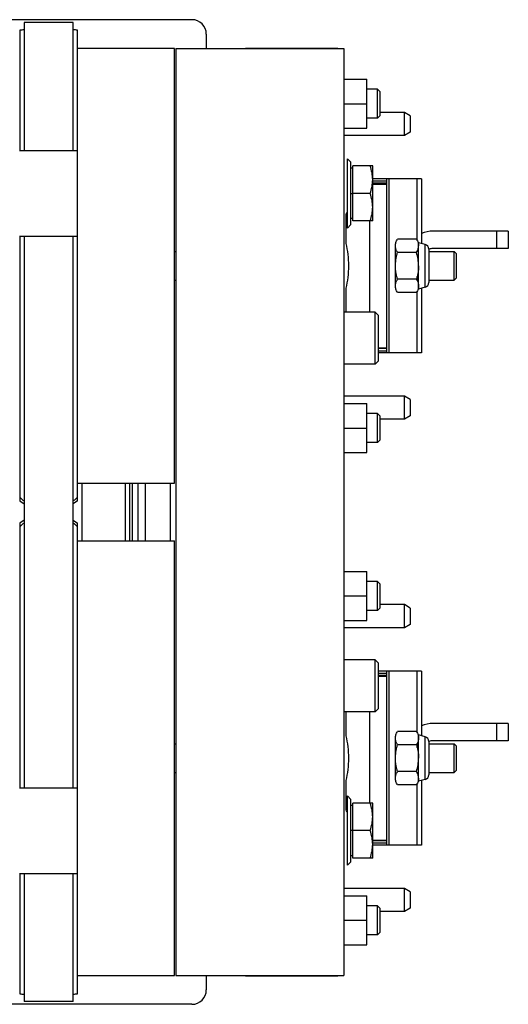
# Model space of a CAD drawing. Extents: x -1680 to 1181, y 8 to 1739.
# Tile 50 of 73: x -528 to -359, y 1399 to 1739. Entities that reach past the tile are written whole.
import ezdxf

# ---------------------------------------------------------------- set-up
doc = ezdxf.new("R2010")
doc.units = 0
doc.header["$LTSCALE"] = 65.395
doc.layers.add('SG48_1', color=7, linetype='CONTINUOUS')

msp = doc.modelspace()

# ---------------------------------------------------------------- linework, layer by layer
at = {"layer": 'SG48_1', "color": 6, "linetype": 'CONTINUOUS'}
for p, q in [((-468.83, 1739.23), (-531.33, 1739.23)), ((-509.8, 1738.23), (-526.8, 1738.23)), ((-526.8, 1738.23), (-526.8, 1694.03)), ((-509.8, 1694.03), (-509.8, 1738.23)), ((-528.3, 1735.65), (-528.3, 1694.03)), ((-508.3, 1573.05), (-508.3, 1735.65)), ((-463.83, 1734.23), (-463.83, 1729.23)), ((-474.8, 1729.23), (-508.3, 1729.23)), ((-474.8, 1579.23), (-474.8, 1729.23)), ((-474.35, 1729.23), (-416.35, 1729.23)), ((-474.35, 1729.23), (-474.35, 1409.23)), ((-416.35, 1729.23), (-416.35, 1409.23)), ((-416.35, 1718.73), (-408.35, 1718.73)), ((-408.35, 1701.73), (-408.35, 1718.73)), ((-404.7, 1715.23), (-408.35, 1715.23)), ((-404.7, 1705.23), (-404.7, 1715.23)), ((-403.8, 1714.33), (-404.7, 1715.23)), ((-403.8, 1706.13), (-403.8, 1714.33)), ((-416.35, 1710.23), (-408.35, 1710.23)), ((-395.35, 1707.23), (-403.8, 1707.23)), ((-393.35, 1706.07), (-395.35, 1707.23)), ((-395.35, 1699.23), (-395.35, 1707.23)), ((-404.7, 1705.23), (-408.35, 1705.23)), ((-403.8, 1706.13), (-404.7, 1705.23)), ((-416.35, 1701.73), (-408.35, 1701.73)), ((-393.35, 1700.38), (-395.35, 1699.23)), ((-395.35, 1699.23), (-416.35, 1699.23)), ((-528.33, 1694.03), (-508.3, 1694.03)), ((-415.1, 1691.23), (-413.85, 1689.98)), ((-413.85, 1668.48), (-413.85, 1689.98)), ((-413.25, 1687.93), (-413.85, 1687.93)), ((-406.35, 1688.73), (-413.25, 1688.73)), ((-406.35, 1669.73), (-406.35, 1688.73)), ((-389.49, 1684.23), (-406.35, 1684.23)), ((-401.49, 1624.23), (-401.49, 1684.23)), ((-389.49, 1684.23), (-389.49, 1661.96)), ((-401.49, 1682.73), (-406.35, 1682.73)), ((-407.2, 1679.23), (-413.25, 1679.23)), ((-413.25, 1670.53), (-413.85, 1670.53)), ((-406.35, 1669.73), (-413.25, 1669.73)), ((-407.49, 1669.73), (-407.49, 1638.23)), ((-415.1, 1667.23), (-413.85, 1668.48)), ((-359.49, 1666.23), (-385.49, 1666.23)), ((-359.49, 1666.23), (-359.49, 1660.23)), ((-528.33, 1664.43), (-508.3, 1664.43)), ((-528.3, 1664.43), (-528.3, 1574.31)), ((-526.8, 1664.43), (-526.8, 1474.03)), ((-509.8, 1474.03), (-509.8, 1664.43)), ((-391.2, 1663.47), (-397.77, 1663.47)), ((-474.8, 1659.23), (-474.35, 1659.23)), ((-388.22, 1661.62), (-390.49, 1662.23)), ((-390.49, 1654.23), (-390.49, 1661.16)), ((-386.99, 1659.23), (-378.25, 1659.23)), ((-359.49, 1660.23), (-385.49, 1660.23)), ((-378.25, 1659.23), (-377.35, 1658.33)), ((-378.25, 1649.23), (-378.25, 1659.23)), ((-391.2, 1658.85), (-397.77, 1658.85)), ((-377.35, 1650.13), (-377.35, 1658.33)), ((-474.8, 1649.23), (-474.35, 1649.23)), ((-391.2, 1649.61), (-397.77, 1649.61)), ((-386.99, 1649.23), (-378.25, 1649.23)), ((-378.25, 1649.23), (-377.35, 1650.13)), ((-388.22, 1646.83), (-390.49, 1646.23)), ((-389.49, 1646.5), (-389.49, 1624.23)), ((-391.2, 1644.99), (-397.77, 1644.99)), ((-405.55, 1638.23), (-416.35, 1638.23)), ((-404.35, 1637.03), (-405.55, 1638.23)), ((-405.55, 1620.23), (-405.55, 1638.23)), ((-404.35, 1621.43), (-404.35, 1637.03)), ((-401.49, 1625.73), (-404.35, 1625.73)), ((-389.49, 1624.23), (-404.35, 1624.23)), ((-405.55, 1620.23), (-416.35, 1620.23)), ((-404.35, 1621.43), (-405.55, 1620.23)), ((-395.35, 1609.23), (-416.35, 1609.23)), ((-393.35, 1608.07), (-395.35, 1609.23)), ((-395.35, 1601.23), (-395.35, 1609.23)), ((-416.35, 1606.73), (-408.35, 1606.73)), ((-408.35, 1589.73), (-408.35, 1606.73)), ((-404.7, 1603.23), (-408.35, 1603.23)), ((-403.8, 1602.33), (-404.7, 1603.23)), ((-404.7, 1593.23), (-404.7, 1603.23)), ((-403.8, 1594.13), (-403.8, 1602.33)), ((-393.35, 1602.38), (-395.35, 1601.23)), ((-416.35, 1598.23), (-408.35, 1598.23)), ((-395.35, 1601.23), (-403.8, 1601.23)), ((-404.7, 1593.23), (-408.35, 1593.23)), ((-403.8, 1594.13), (-404.7, 1593.23)), ((-416.35, 1589.73), (-408.35, 1589.73)), ((-508.3, 1579.23), (-474.8, 1579.23)), ((-491.8, 1559.23), (-491.8, 1579.23)), ((-490.3, 1559.23), (-490.3, 1579.23)), ((-487.33, 1559.23), (-487.33, 1579.23)), ((-508.3, 1573.05), (-509.8, 1572)), ((-528.3, 1564.15), (-528.3, 1474.03)), ((-509.8, 1566.46), (-508.3, 1565.41)), ((-508.3, 1402.81), (-508.3, 1565.41)), ((-508.3, 1559.23), (-474.8, 1559.23)), ((-474.8, 1409.23), (-474.8, 1559.23)), ((-416.35, 1548.73), (-408.35, 1548.73)), ((-408.35, 1531.73), (-408.35, 1548.73)), ((-404.7, 1545.23), (-408.35, 1545.23)), ((-403.8, 1544.33), (-404.7, 1545.23)), ((-404.7, 1535.23), (-404.7, 1545.23)), ((-403.8, 1536.13), (-403.8, 1544.33)), ((-416.35, 1540.23), (-408.35, 1540.23)), ((-395.35, 1537.23), (-403.8, 1537.23)), ((-393.35, 1536.07), (-395.35, 1537.23)), ((-395.35, 1529.23), (-395.35, 1537.23)), ((-404.7, 1535.23), (-408.35, 1535.23)), ((-403.8, 1536.13), (-404.7, 1535.23)), ((-416.35, 1531.73), (-408.35, 1531.73)), ((-393.35, 1530.38), (-395.35, 1529.23)), ((-395.35, 1529.23), (-416.35, 1529.23)), ((-405.55, 1518.23), (-416.35, 1518.23)), ((-404.35, 1517.03), (-405.55, 1518.23)), ((-405.55, 1500.23), (-405.55, 1518.23)), ((-404.35, 1501.43), (-404.35, 1517.03)), ((-389.49, 1514.23), (-404.35, 1514.23)), ((-401.49, 1454.23), (-401.49, 1514.23)), ((-389.49, 1514.23), (-389.49, 1491.96)), ((-401.49, 1512.73), (-404.35, 1512.73)), ((-405.55, 1500.23), (-416.35, 1500.23)), ((-407.49, 1500.23), (-407.49, 1468.73)), ((-404.35, 1501.43), (-405.55, 1500.23)), ((-359.49, 1496.23), (-385.49, 1496.23)), ((-359.49, 1496.23), (-359.49, 1490.23)), ((-391.2, 1493.47), (-397.77, 1493.47)), ((-474.8, 1489.23), (-474.35, 1489.23)), ((-388.22, 1491.62), (-390.49, 1492.23)), ((-386.99, 1489.23), (-378.25, 1489.23)), ((-359.49, 1490.23), (-385.49, 1490.23)), ((-378.25, 1489.23), (-377.35, 1488.33)), ((-378.25, 1479.23), (-378.25, 1489.23)), ((-391.2, 1488.85), (-397.77, 1488.85)), ((-377.35, 1480.13), (-377.35, 1488.33)), ((-390.49, 1477.3), (-390.49, 1484.23)), ((-474.8, 1479.23), (-474.35, 1479.23)), ((-391.2, 1479.61), (-397.77, 1479.61)), ((-386.99, 1479.23), (-378.25, 1479.23)), ((-378.25, 1479.23), (-377.35, 1480.13)), ((-388.22, 1476.83), (-390.49, 1476.23)), ((-389.49, 1476.5), (-389.49, 1454.23)), ((-528.33, 1474.03), (-508.3, 1474.03)), ((-391.2, 1474.99), (-397.77, 1474.99)), ((-415.1, 1471.23), (-413.85, 1469.98)), ((-413.85, 1448.48), (-413.85, 1469.98)), ((-413.25, 1467.93), (-413.85, 1467.93)), ((-406.35, 1468.73), (-413.25, 1468.73)), ((-406.35, 1449.73), (-406.35, 1468.73)), ((-407.2, 1459.23), (-413.25, 1459.23)), ((-401.49, 1455.73), (-406.35, 1455.73)), ((-389.49, 1454.23), (-406.35, 1454.23)), ((-415.1, 1447.23), (-413.85, 1448.48)), ((-413.25, 1450.53), (-413.85, 1450.53)), ((-406.35, 1449.73), (-413.25, 1449.73)), ((-528.33, 1444.43), (-508.3, 1444.43)), ((-528.3, 1444.43), (-528.3, 1402.81)), ((-526.8, 1444.43), (-526.8, 1400.23)), ((-509.8, 1400.23), (-509.8, 1444.43)), ((-395.35, 1439.23), (-416.35, 1439.23)), ((-393.35, 1438.07), (-395.35, 1439.23)), ((-395.35, 1431.23), (-395.35, 1439.23)), ((-416.35, 1436.73), (-408.35, 1436.73)), ((-408.35, 1419.73), (-408.35, 1436.73)), ((-404.7, 1433.23), (-408.35, 1433.23)), ((-403.8, 1432.33), (-404.7, 1433.23)), ((-404.7, 1423.23), (-404.7, 1433.23)), ((-403.8, 1424.13), (-403.8, 1432.33)), ((-393.35, 1432.38), (-395.35, 1431.23)), ((-416.35, 1428.23), (-408.35, 1428.23)), ((-395.35, 1431.23), (-403.8, 1431.23)), ((-404.7, 1423.23), (-408.35, 1423.23)), ((-403.8, 1424.13), (-404.7, 1423.23)), ((-416.35, 1419.73), (-408.35, 1419.73)), ((-508.3, 1409.23), (-474.8, 1409.23)), ((-474.35, 1409.23), (-416.35, 1409.23)), ((-463.83, 1409.23), (-463.83, 1404.23)), ((-468.83, 1399.23), (-531.33, 1399.23)), ((-509.8, 1400.23), (-526.8, 1400.23))]:
    msp.add_line(p, q, dxfattribs=at)
at = {"layer": 'SG48_1', "color": 2, "linetype": 'CONTINUOUS'}
for p, q in [((-450.35, 1729.43), (-418.35, 1729.43)), ((-393.35, 1706.07), (-393.35, 1700.38)), ((-415.1, 1667.23), (-415.1, 1691.23)), ((-413.25, 1669.73), (-413.25, 1688.73)), ((-413.85, 1679.23), (-413.25, 1679.23)), ((-415.49, 1661.96), (-415.49, 1672.13)), ((-398.49, 1647.3), (-398.49, 1661.16)), ((-390.49, 1661.16), (-390.49, 1662.23)), ((-386.99, 1660.01), (-386.99, 1648.44)), ((-390.49, 1646.23), (-390.49, 1654.23)), ((-415.49, 1638.23), (-415.49, 1646.5)), ((-393.35, 1608.07), (-393.35, 1602.38)), ((-489.33, 1559.23), (-489.33, 1579.23)), ((-484.83, 1559.23), (-484.83, 1579.23)), ((-476.33, 1579.23), (-476.33, 1559.23)), ((-528.3, 1574.31), (-528.3, 1573.05)), ((-528.3, 1573.05), (-526.8, 1572)), ((-526.8, 1566.46), (-528.3, 1565.41)), ((-528.3, 1565.41), (-528.3, 1564.15)), ((-393.35, 1536.07), (-393.35, 1530.38)), ((-415.49, 1491.96), (-415.49, 1500.23)), ((-398.49, 1477.3), (-398.49, 1491.16)), ((-390.49, 1484.23), (-390.49, 1492.23)), ((-386.99, 1490.01), (-386.99, 1478.44)), ((-415.49, 1466.33), (-415.49, 1476.5)), ((-390.49, 1476.23), (-390.49, 1477.3)), ((-415.1, 1447.23), (-415.1, 1471.23)), ((-413.25, 1449.73), (-413.25, 1468.73)), ((-413.25, 1459.23), (-413.85, 1459.23)), ((-393.35, 1438.07), (-393.35, 1432.38)), ((-450.35, 1409.03), (-418.35, 1409.03))]:
    msp.add_line(p, q, dxfattribs=at)
at = {"layer": 'SG48_1', "color": 9, "linetype": 'CONTINUOUS'}
for p, q in [((-406.35, 1683.53), (-401.49, 1683.53)), ((-400.82, 1684.23), (-400.82, 1624.23)), ((-390.96, 1663.01), (-390.96, 1684.23)), ((-406.35, 1682.49), (-401.49, 1682.49)), ((-363.49, 1660.23), (-363.49, 1666.23)), ((-388.22, 1646.83), (-388.22, 1661.62)), ((-390.96, 1649.15), (-390.96, 1650.53)), ((-390.96, 1624.23), (-390.96, 1645.45)), ((-404.35, 1625.96), (-401.49, 1625.96)), ((-404.35, 1624.93), (-401.49, 1624.93)), ((-506.8, 1579.23), (-506.8, 1559.23)), ((-404.35, 1513.53), (-401.49, 1513.53)), ((-400.82, 1514.23), (-400.82, 1454.23)), ((-390.96, 1493.01), (-390.96, 1514.23)), ((-404.35, 1512.49), (-401.49, 1512.49)), ((-363.49, 1490.23), (-363.49, 1496.23)), ((-390.96, 1487.93), (-390.96, 1489.31)), ((-388.22, 1476.83), (-388.22, 1491.62)), ((-390.96, 1454.23), (-390.96, 1475.45)), ((-406.35, 1455.96), (-401.49, 1455.96)), ((-406.35, 1454.93), (-401.49, 1454.93))]:
    msp.add_line(p, q, dxfattribs=at)
at = {"layer": 'SG48_1', "color": 6, "linetype": 'CONTINUOUS'}
for centre, radius, start, end in [((-468.83, 1734.23), 5, 0, 90), ((-513.2, 1553.82), 181.9, 88.4572, 88.9298), ((-385.49, 1656.23), 10, 90, 113.5801), ((-388.65, 1660.01), 1.67, 0, 75), ((-385.49, 1656.23), 4, 90, 112.0328), ((-388.65, 1648.44), 1.67, 285, 360), ((-385.49, 1486.23), 10, 90, 113.5801), ((-388.65, 1490.01), 1.67, 0, 75), ((-385.49, 1486.23), 4, 90, 112.0328), ((-388.65, 1478.44), 1.67, 285, 360), ((-468.83, 1404.23), 5, 270, 360), ((-512.95, 1573.53), 170.78, 271.0549, 271.5581)]:
    msp.add_arc(centre, radius, start, end, dxfattribs=at)
at = {"layer": 'SG48_1', "color": 2, "linetype": 'CONTINUOUS'}
for centre, radius, start, end in [((-523.54, 1559.91), 175.8, 91.0622, 91.5511), ((-493.44, 1613.55), 52.48, 228.383, 230.5375), ((-493.48, 1524.95), 52.43, 129.4611, 131.6179), ((-523.4, 1584.86), 182.12, 268.4574, 268.9293)]:
    msp.add_arc(centre, radius, start, end, dxfattribs=at)
at = {"layer": 'SG48_1', "color": 6, "linetype": 'CONTINUOUS'}
for points, knots in [([(-406.35, 1683.98), (-406.35, 1684.78), (-406.52, 1686.4), (-406.94, 1687.96), (-407.2, 1688.73)], [0, 0, 0, 0, 0.498121, 1, 1, 1, 1]), ([(-407.2, 1679.23), (-406.94, 1680), (-406.52, 1681.56), (-406.35, 1683.17), (-406.35, 1683.98)], [0, 0, 0, 0, 0.501879, 1, 1, 1, 1]), ([(-406.35, 1674.48), (-406.35, 1675.28), (-406.52, 1676.9), (-406.94, 1678.46), (-407.2, 1679.23)], [0, 0, 0, 0, 0.498121, 1, 1, 1, 1]), ([(-407.2, 1669.73), (-406.94, 1670.5), (-406.52, 1672.06), (-406.35, 1673.67), (-406.35, 1674.48)], [0, 0, 0, 0, 0.501879, 1, 1, 1, 1]), ([(-391.2, 1658.85), (-390.99, 1659.21), (-390.72, 1659.77), (-390.52, 1660.56), (-390.49, 1660.96), (-390.49, 1661.16)], [0, 0, 0, 0, 0.514159, 0.75943, 1, 1, 1, 1]), ([(-390.49, 1654.23), (-390.49, 1655.01), (-390.62, 1656.57), (-390.99, 1658.1), (-391.2, 1658.85)], [0, 0, 0, 0, 0.49989, 1, 1, 1, 1]), ([(-391.2, 1479.61), (-390.99, 1480.36), (-390.62, 1481.88), (-390.49, 1483.45), (-390.49, 1484.23)], [0, 0, 0, 0, 0.50011, 1, 1, 1, 1]), ([(-390.49, 1477.3), (-390.49, 1477.5), (-390.52, 1477.89), (-390.72, 1478.68), (-390.99, 1479.25), (-391.2, 1479.61)], [0, 0, 0, 0, 0.24057, 0.485841, 1, 1, 1, 1]), ([(-406.35, 1463.98), (-406.35, 1464.78), (-406.52, 1466.4), (-406.94, 1467.96), (-407.2, 1468.73)], [0, 0, 0, 0, 0.498121, 1, 1, 1, 1]), ([(-407.2, 1459.23), (-406.94, 1460), (-406.52, 1461.56), (-406.35, 1463.17), (-406.35, 1463.98)], [0, 0, 0, 0, 0.501879, 1, 1, 1, 1]), ([(-406.35, 1454.48), (-406.35, 1455.28), (-406.52, 1456.9), (-406.94, 1458.46), (-407.2, 1459.23)], [0, 0, 0, 0, 0.498121, 1, 1, 1, 1]), ([(-407.2, 1449.73), (-406.94, 1450.5), (-406.52, 1452.06), (-406.35, 1453.67), (-406.35, 1454.48)], [0, 0, 0, 0, 0.501879, 1, 1, 1, 1])]:
    msp.add_open_spline(points, degree=3, knots=knots, dxfattribs=at)
at = {"layer": 'SG48_1', "color": 2, "linetype": 'CONTINUOUS'}
for points, knots in [([(-415.49, 1672.13), (-415.45, 1672.2), (-415.33, 1672.45), (-415.2, 1672.71), (-415.1, 1672.88)], [0, 0, 0, 0, 0.275723, 1, 1, 1, 1]), ([(-398.49, 1661.16), (-398.49, 1661.35), (-398.45, 1661.75), (-398.31, 1662.33), (-398.08, 1662.91), (-397.88, 1663.28), (-397.77, 1663.47)], [0, 0, 0, 0, 0.240427, 0.485457, 0.738386, 1, 1, 1, 1]), ([(-391.2, 1663.47), (-391.1, 1663.28), (-390.9, 1662.91), (-390.67, 1662.33), (-390.53, 1661.75), (-390.48, 1661.35), (-390.49, 1661.16)], [0, 0, 0, 0, 0.261604, 0.514555, 0.759567, 1, 1, 1, 1]), ([(-414.6, 1654.23), (-414.6, 1655.55), (-414.78, 1658.15), (-415.23, 1660.71), (-415.49, 1661.96)], [0, 0, 0, 0, 0.510187, 1, 1, 1, 1]), ([(-397.77, 1658.85), (-397.88, 1659.03), (-398.07, 1659.4), (-398.31, 1659.98), (-398.45, 1660.56), (-398.5, 1660.96), (-398.49, 1661.16)], [0, 0, 0, 0, 0.261604, 0.514556, 0.759567, 1, 1, 1, 1]), ([(-398.49, 1654.23), (-398.49, 1654.62), (-398.45, 1655.4), (-398.31, 1656.56), (-398.08, 1657.72), (-397.88, 1658.47), (-397.77, 1658.85)], [0, 0, 0, 0, 0.24999, 0.499974, 0.749981, 1, 1, 1, 1]), ([(-415.49, 1646.5), (-415.23, 1647.74), (-414.78, 1650.3), (-414.6, 1652.9), (-414.6, 1654.23)], [0, 0, 0, 0, 0.489813, 1, 1, 1, 1]), ([(-397.77, 1649.61), (-397.88, 1649.99), (-398.08, 1650.74), (-398.31, 1651.89), (-398.45, 1653.06), (-398.5, 1653.84), (-398.49, 1654.23)], [0, 0, 0, 0, 0.250022, 0.500031, 0.75001, 1, 1, 1, 1]), ([(-390.49, 1654.23), (-390.48, 1653.84), (-390.52, 1653.06), (-390.66, 1651.89), (-390.89, 1650.74), (-391.1, 1649.99), (-391.2, 1649.61)], [0, 0, 0, 0, 0.24999, 0.499974, 0.749981, 1, 1, 1, 1]), ([(-398.49, 1647.3), (-398.49, 1647.5), (-398.45, 1647.89), (-398.31, 1648.48), (-398.08, 1649.05), (-397.88, 1649.42), (-397.77, 1649.61)], [0, 0, 0, 0, 0.240427, 0.485457, 0.738386, 1, 1, 1, 1]), ([(-391.2, 1649.61), (-391.1, 1649.42), (-390.9, 1649.05), (-390.67, 1648.48), (-390.53, 1647.89), (-390.48, 1647.5), (-390.49, 1647.3)], [0, 0, 0, 0, 0.261604, 0.514555, 0.759567, 1, 1, 1, 1]), ([(-397.77, 1644.99), (-397.88, 1645.18), (-398.07, 1645.55), (-398.31, 1646.12), (-398.45, 1646.71), (-398.5, 1647.1), (-398.49, 1647.3)], [0, 0, 0, 0, 0.261604, 0.514556, 0.759567, 1, 1, 1, 1]), ([(-390.49, 1647.3), (-390.48, 1647.1), (-390.53, 1646.71), (-390.67, 1646.12), (-390.9, 1645.55), (-391.1, 1645.18), (-391.2, 1644.99)], [0, 0, 0, 0, 0.240426, 0.485458, 0.738385, 1, 1, 1, 1]), ([(-398.49, 1491.16), (-398.49, 1491.35), (-398.45, 1491.75), (-398.31, 1492.33), (-398.08, 1492.91), (-397.88, 1493.28), (-397.77, 1493.47)], [0, 0, 0, 0, 0.240427, 0.485457, 0.738386, 1, 1, 1, 1]), ([(-391.2, 1493.47), (-391.1, 1493.28), (-390.9, 1492.91), (-390.67, 1492.33), (-390.53, 1491.75), (-390.48, 1491.35), (-390.49, 1491.16)], [0, 0, 0, 0, 0.261604, 0.514555, 0.759567, 1, 1, 1, 1]), ([(-414.6, 1484.23), (-414.6, 1485.55), (-414.78, 1488.15), (-415.23, 1490.71), (-415.49, 1491.96)], [0, 0, 0, 0, 0.510187, 1, 1, 1, 1]), ([(-397.77, 1488.85), (-397.88, 1489.03), (-398.07, 1489.4), (-398.31, 1489.98), (-398.45, 1490.56), (-398.5, 1490.96), (-398.49, 1491.16)], [0, 0, 0, 0, 0.261604, 0.514556, 0.759567, 1, 1, 1, 1]), ([(-390.49, 1491.16), (-390.48, 1490.96), (-390.53, 1490.56), (-390.67, 1489.98), (-390.9, 1489.4), (-391.1, 1489.03), (-391.2, 1488.85)], [0, 0, 0, 0, 0.240426, 0.485458, 0.738385, 1, 1, 1, 1]), ([(-398.49, 1484.23), (-398.49, 1484.62), (-398.45, 1485.4), (-398.31, 1486.56), (-398.08, 1487.72), (-397.88, 1488.47), (-397.77, 1488.85)], [0, 0, 0, 0, 0.24999, 0.499974, 0.749981, 1, 1, 1, 1]), ([(-391.2, 1488.85), (-391.1, 1488.47), (-390.9, 1487.72), (-390.66, 1486.56), (-390.53, 1485.4), (-390.48, 1484.62), (-390.49, 1484.23)], [0, 0, 0, 0, 0.250022, 0.50003, 0.75001, 1, 1, 1, 1]), ([(-415.49, 1476.5), (-415.23, 1477.74), (-414.78, 1480.3), (-414.6, 1482.9), (-414.6, 1484.23)], [0, 0, 0, 0, 0.489813, 1, 1, 1, 1]), ([(-397.77, 1479.61), (-397.88, 1479.99), (-398.08, 1480.74), (-398.31, 1481.89), (-398.45, 1483.06), (-398.5, 1483.84), (-398.49, 1484.23)], [0, 0, 0, 0, 0.250022, 0.500031, 0.75001, 1, 1, 1, 1]), ([(-398.49, 1477.3), (-398.49, 1477.5), (-398.45, 1477.89), (-398.31, 1478.48), (-398.08, 1479.05), (-397.88, 1479.42), (-397.77, 1479.61)], [0, 0, 0, 0, 0.240427, 0.485457, 0.738386, 1, 1, 1, 1]), ([(-397.77, 1474.99), (-397.88, 1475.18), (-398.07, 1475.55), (-398.31, 1476.12), (-398.45, 1476.71), (-398.5, 1477.1), (-398.49, 1477.3)], [0, 0, 0, 0, 0.261604, 0.514556, 0.759567, 1, 1, 1, 1]), ([(-390.49, 1477.3), (-390.48, 1477.1), (-390.53, 1476.71), (-390.67, 1476.12), (-390.9, 1475.55), (-391.1, 1475.18), (-391.2, 1474.99)], [0, 0, 0, 0, 0.240426, 0.485458, 0.738385, 1, 1, 1, 1]), ([(-415.1, 1465.57), (-415.13, 1465.63), (-415.27, 1465.88), (-415.39, 1466.13), (-415.49, 1466.33)], [0, 0, 0, 0, 0.223825, 1, 1, 1, 1])]:
    msp.add_open_spline(points, degree=3, knots=knots, dxfattribs=at)
at = {"layer": 'SG48_1', "color": 6, "linetype": 'CONTINUOUS'}
for points in [[(-508.3, 1574.31), (-508.79, 1573.87), (-509.29, 1573.44), (-509.8, 1573.03)], [(-509.8, 1565.43), (-509.29, 1565.01), (-508.79, 1564.59), (-508.3, 1564.15)]]:
    msp.add_open_spline(points, degree=3, dxfattribs=at)

doc.saveas('drawing.dxf')
